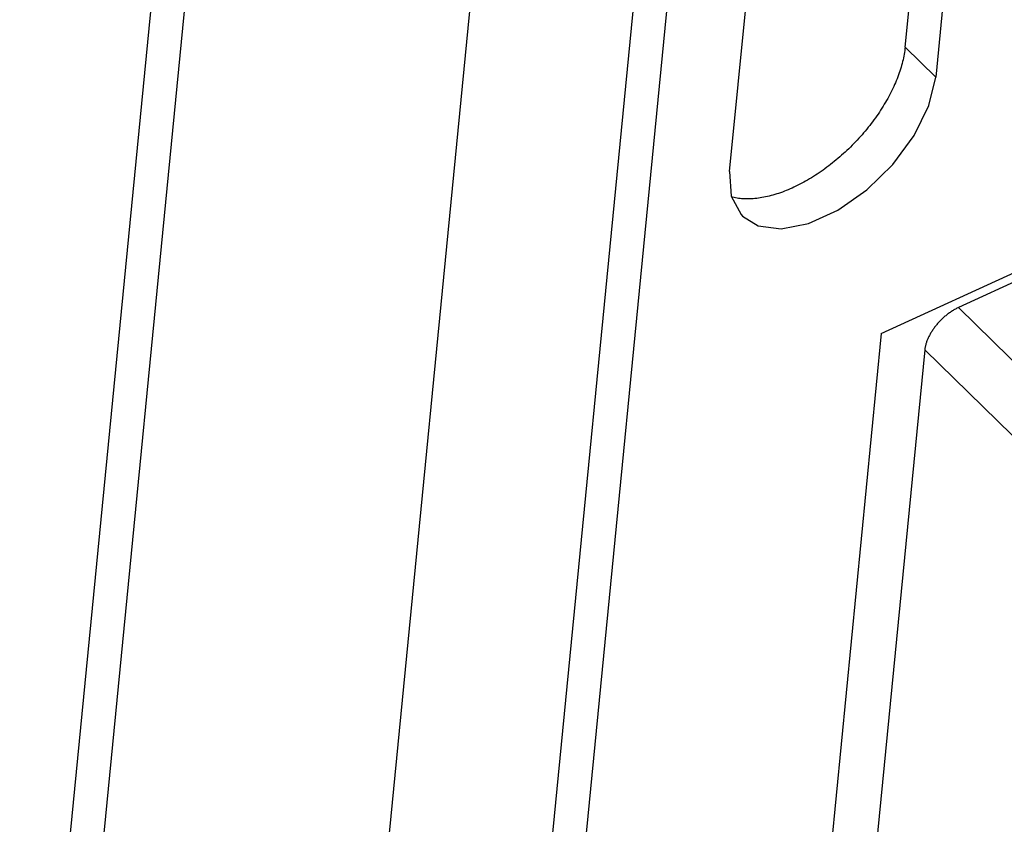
# Model space of a CAD drawing. Extents: x 0 to 594, y 0 to 420.
# Tile 55 of 101: x 508.66 to 516.31, y 113.14 to 119.4. Entities that reach past the tile are written whole.
import ezdxf

# ---------------------------------------------------------------- set-up
doc = ezdxf.new("R2010")
doc.units = 0
doc.header["$LTSCALE"] = 32.67
doc.layers.get('0').update_dxf_attribs({"linetype": 'CONTINUOUS'})

msp = doc.modelspace()

# ---------------------------------------------------------------- linework, layer by layer
at = {"color": 7, "linetype": 'CONTINUOUS'}
for p, q in [((508.6584, 109.0308), (510.38, 126.6463)), ((508.8961, 108.7978), (510.6177, 126.4133)), ((515.5431, 119.1848), (515.9681, 123.5344)), ((516.2058, 123.3014), (515.7807, 118.9519)), ((514.1784, 118.2162), (514.6035, 122.5657)), ((512.733, 112.3555), (513.7248, 122.5044)), ((513.9625, 122.2714), (512.9707, 112.1226)), ((511.3683, 111.3869), (512.3602, 121.5358)), ((515.3562, 116.9567), (523.8487, 120.8559)), ((517.8801, 118.0422), (515.9573, 117.1594)), ((515.3562, 116.9567), (514.8461, 111.7373)), ((515.6957, 116.8316), (515.2139, 111.9021))]:
    msp.add_line(p, q, dxfattribs=at)
at = {"color": 9, "linetype": 'CONTINUOUS'}
for p, q in [((515.5431, 119.1848), (515.7807, 118.9519)), ((515.9573, 117.1594), (519.5226, 113.665)), ((515.6957, 116.8316), (519.261, 113.3372))]:
    msp.add_line(p, q, dxfattribs=at)
at = {"color": 7, "linetype": 'CONTINUOUS'}
for points in [[(515.5431, 119.1848), (515.5416, 119.1711), (515.5398, 119.1573), (515.5378, 119.1434), (515.5355, 119.1293), (515.5329, 119.1151), (515.53, 119.1009), (515.5268, 119.0865), (515.5234, 119.072), (515.5197, 119.0574), (515.5157, 119.0428), (515.5114, 119.0281), (515.5069, 119.0133), (515.5021, 118.9984), (515.497, 118.9834), (515.4917, 118.9685), (515.486, 118.9534), (515.4802, 118.9383), (515.474, 118.9232), (515.4676, 118.908), (515.461, 118.8928), (515.4541, 118.8775), (515.4469, 118.8623), (515.4395, 118.847), (515.4319, 118.8317), (515.424, 118.8164), (515.4158, 118.8011), (515.4075, 118.7858), (515.3989, 118.7706), (515.39, 118.7553), (515.3809, 118.7401), (515.3716, 118.7249), (515.3621, 118.7097), (515.3524, 118.6945), (515.3424, 118.6795), (515.3322, 118.6644), (515.3219, 118.6494), (515.3113, 118.6345), (515.3005, 118.6196), (515.2895, 118.6048), (515.2783, 118.5901), (515.267, 118.5754), (515.2554, 118.5609), (515.2437, 118.5464), (515.2318, 118.532), (515.2197, 118.5178), (515.2074, 118.5036), (515.195, 118.4896), (515.1824, 118.4756), (515.1697, 118.4618), (515.1568, 118.4481), (515.1438, 118.4345), (515.1306, 118.4211), (515.1173, 118.4078), (515.1038, 118.3947), (515.0902, 118.3817), (515.0765, 118.3689), (515.0627, 118.3562), (515.0488, 118.3437), (515.0347, 118.3313), (515.0206, 118.3191), (515.0064, 118.3071), (514.992, 118.2953), (514.9776, 118.2837), (514.9631, 118.2722), (514.9485, 118.261), (514.9339, 118.2499), (514.9191, 118.2391), (514.9043, 118.2284), (514.8895, 118.218), (514.8746, 118.2078), (514.8597, 118.1977), (514.8447, 118.1879), (514.8296, 118.1784), (514.8146, 118.169), (514.7995, 118.1599), (514.7844, 118.151), (514.7693, 118.1424), (514.7542, 118.134), (514.739, 118.1258), (514.7239, 118.1179), (514.7088, 118.1102), (514.6937, 118.1028), (514.6786, 118.0956), (514.6635, 118.0887), (514.6485, 118.082), (514.6334, 118.0756), (514.6185, 118.0695), (514.6035, 118.0636), (514.5887, 118.058), (514.5738, 118.0526), (514.5591, 118.0476), (514.5444, 118.0428), (514.5297, 118.0382), (514.5152, 118.034), (514.5007, 118.03), (514.4863, 118.0263), (514.472, 118.0229), (514.4578, 118.0198), (514.4437, 118.0169), (514.4297, 118.0144), (514.4158, 118.0121), (514.402, 118.0101), (514.3884, 118.0084), (514.3749, 118.007), (514.3615, 118.0058), (514.3482, 118.005), (514.3351, 118.0044), (514.3221, 118.0041), (514.3093, 118.0041), (514.2966, 118.0044), (514.2841, 118.005), (514.2717, 118.0059), (514.2595, 118.0071), (514.2475, 118.0085), (514.2357, 118.0102), (514.224, 118.0123), (514.2125, 118.0146), (514.2012, 118.0171), (514.195, 118.0187)], [(514.2795, 117.87), (514.4006, 117.7956), (514.5799, 117.7717), (514.7926, 117.8132), (515.0199, 117.9168), (515.2442, 118.0744), (515.4471, 118.2729), (515.6128, 118.4976), (515.7277, 118.731), (515.7807, 118.9519)], [(514.1784, 118.2162), (514.191, 118.0263), (514.2676, 117.8823), (514.2795, 117.87)], [(515.9573, 117.1594), (515.9514, 117.1566), (515.9455, 117.1537), (515.9396, 117.1507), (515.9336, 117.1475), (515.9277, 117.1442), (515.9218, 117.1408), (515.9159, 117.1373), (515.91, 117.1337), (515.9041, 117.1299), (515.8983, 117.1261), (515.8924, 117.1221), (515.8866, 117.118), (515.8808, 117.1138), (515.8751, 117.1095), (515.8694, 117.1051), (515.8637, 117.1006), (515.8581, 117.096), (515.8525, 117.0913), (515.847, 117.0865), (515.8415, 117.0817), (515.8361, 117.0767), (515.8307, 117.0717), (515.8254, 117.0666), (515.8202, 117.0614), (515.815, 117.0562), (515.8099, 117.0508), (515.8049, 117.0455), (515.8, 117.04), (515.7951, 117.0345), (515.7904, 117.0289), (515.7857, 117.0233), (515.7811, 117.0177), (515.7766, 117.0119), (515.7722, 117.0062), (515.7679, 117.0004), (515.7637, 116.9946), (515.7596, 116.9887), (515.7556, 116.9828), (515.7518, 116.9769), (515.748, 116.971), (515.7443, 116.965), (515.7408, 116.9591), (515.7374, 116.9531), (515.7341, 116.9471), (515.7309, 116.9411), (515.7279, 116.9351), (515.7249, 116.9292), (515.7221, 116.9232), (515.7194, 116.9172), (515.7169, 116.9113), (515.7145, 116.9053), (515.7122, 116.8994), (515.7101, 116.8936), (515.7081, 116.8877), (515.7062, 116.8819), (515.7045, 116.8761), (515.7029, 116.8704), (515.7014, 116.8647), (515.7001, 116.859), (515.6989, 116.8534), (515.6979, 116.8479), (515.697, 116.8424), (515.6963, 116.8369), (515.6957, 116.8316)]]:
    msp.add_lwpolyline(points, dxfattribs=at)

doc.saveas('drawing.dxf')
